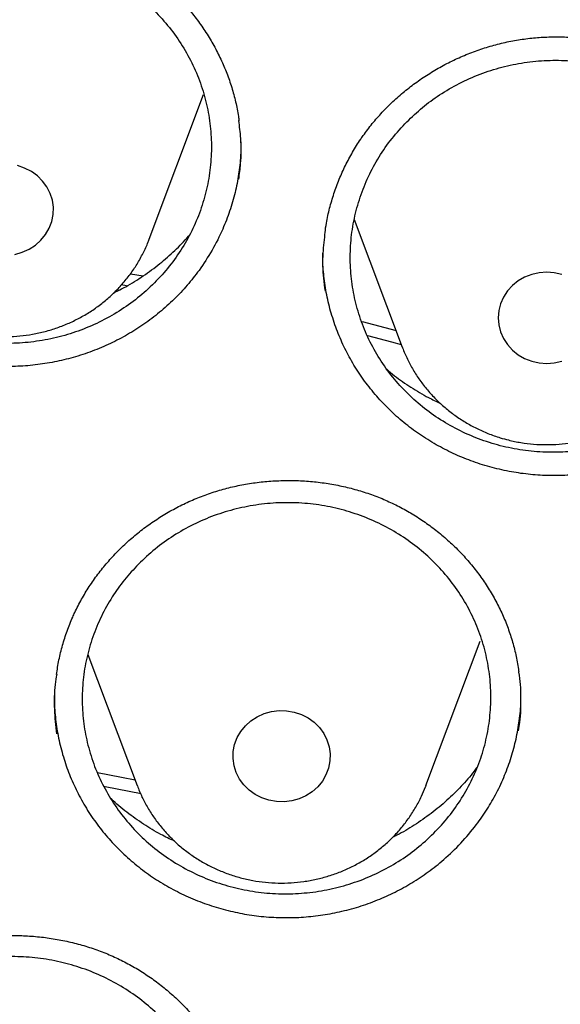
# Model space of a CAD drawing. Header units: millimetres. Extents: x 8 to 1233, y 12 to 1462.
# Tile 67 of 131: x 454.7 to 459.15, y 1291.45 to 1299.54. Entities that reach past the tile are written whole.
import ezdxf

# ---------------------------------------------------------------- set-up
doc = ezdxf.new("R2010")
doc.units = ezdxf.units.MM

msp = doc.modelspace()

# ---------------------------------------------------------------- linework, layer by layer
at = {"color": 7, "linetype": 'Continuous', "lineweight": 30}
for p, q in [((455.7667, 1297.7392), (456.2138, 1298.9274)), ((457.4532, 1297.9007), (457.8484, 1296.8502)), ((455.7667, 1297.7392), (455.7686, 1297.7441)), ((455.6125, 1297.4546), (455.7162, 1297.4378)), ((455.5806, 1297.3558), (455.5357, 1297.3628)), ((457.5171, 1297.0602), (457.7972, 1296.9864)), ((458.0432, 1293.2443), (458.4903, 1294.4325)), ((455.2611, 1294.3234), (455.6671, 1293.2443)), ((458.8231, 1293.9884), (458.823, 1294.0056)), ((458.0432, 1293.2443), (458.0397, 1293.2352))]:
    msp.add_line(p, q, dxfattribs=at)
at = {"color": 7, "linetype": 'Continuous', "lineweight": 30, "flags": 128}
for points in [[(454.6618, 1297.6136), (454.722, 1297.6303), (454.7787, 1297.6557), (454.8304, 1297.689), (454.8759, 1297.7295), (454.9141, 1297.7763), (454.9441, 1297.828), (454.965, 1297.8835), (454.9765, 1297.9414), (454.9781, 1298.0003), (454.9699, 1298.0587), (454.9521, 1298.1151), (454.9251, 1298.1683), (454.8895, 1298.2168), (454.8463, 1298.2595), (454.7965, 1298.2954), (454.7413, 1298.3235), (454.6822, 1298.3432)], [(459.1601, 1297.4486), (459.0991, 1297.4623), (459.0365, 1297.467), (458.9739, 1297.4623), (458.9129, 1297.4486), (458.8549, 1297.426), (458.8014, 1297.3953), (458.7537, 1297.357), (458.7129, 1297.3123), (458.6801, 1297.262), (458.6561, 1297.2076), (458.6414, 1297.1504), (458.6365, 1297.0917), (458.6414, 1297.033), (458.6561, 1296.9757), (458.6801, 1296.9213), (458.7129, 1296.8711), (458.7537, 1296.8263), (458.8014, 1296.7881), (458.8549, 1296.7573), (458.9129, 1296.7348)], [(457.8407, 1296.8707), (457.761, 1296.8924), (457.5652, 1296.944)], [(458.9129, 1296.7348), (458.9739, 1296.721), (459.0365, 1296.7164), (459.0991, 1296.721), (459.1601, 1296.7348)], [(456.9587, 1293.8483), (457.0178, 1293.8286), (457.073, 1293.8005), (457.1228, 1293.7647), (457.166, 1293.722), (457.2016, 1293.6734), (457.2286, 1293.6203), (457.2464, 1293.5638), (457.2546, 1293.5054), (457.253, 1293.4466), (457.2415, 1293.3887), (457.2206, 1293.3332), (457.1906, 1293.2814), (457.1524, 1293.2347), (457.1069, 1293.1941), (457.0551, 1293.1608), (456.9985, 1293.1354), (456.9383, 1293.1187), (456.8761, 1293.111), (456.8133, 1293.1126), (456.7516, 1293.1233), (456.6925, 1293.143), (456.6373, 1293.1711), (456.5875, 1293.2069), (456.5443, 1293.2496), (456.5087, 1293.2982), (456.4817, 1293.3513), (456.4639, 1293.4078), (456.4557, 1293.4662), (456.4573, 1293.525), (456.4688, 1293.5829), (456.4897, 1293.6384), (456.5197, 1293.6902), (456.5579, 1293.7369), (456.6034, 1293.7774), (456.6551, 1293.8108), (456.7118, 1293.8361), (456.772, 1293.8529), (456.8342, 1293.8606), (456.897, 1293.859), (456.9587, 1293.8483)], [(455.3406, 1293.3512), (455.5372, 1293.3132), (455.6497, 1293.2904)], [(455.6989, 1293.1763), (455.4042, 1293.2353), (455.3916, 1293.2377)]]:
    msp.add_lwpolyline(points, dxfattribs=at)
at = {"color": 7, "linetype": 'Continuous', "lineweight": 30}
for points, knots in [([(484.6756, 1295.0878), (484.6625, 1295.1341), (484.6341, 1295.2348), (484.5886, 1295.3891), (484.539, 1295.5556), (484.4853, 1295.7337), (484.4262, 1295.9271), (484.3609, 1296.136), (484.2892, 1296.3591), (484.1951, 1296.6445), (484.0739, 1296.9984), (483.9205, 1297.4263), (483.7548, 1297.8667), (483.5771, 1298.3172), (483.3878, 1298.7753), (483.1796, 1299.2562), (482.951, 1299.7591), (482.7008, 1300.2834), (482.4592, 1300.765), (482.2316, 1301.2005), (482.0231, 1301.5859), (481.8075, 1301.9711), (481.591, 1302.3452), (481.3814, 1302.6965), (481.1809, 1303.0229), (480.9903, 1303.3252), (480.809, 1303.6057), (480.6282, 1303.8793), (480.4497, 1304.1434), (480.2757, 1304.3954), (480.1185, 1304.6185), (479.9789, 1304.8133), (479.8575, 1304.9802), (479.7592, 1305.1137), (479.6823, 1305.2171), (479.6253, 1305.2933), (479.5783, 1305.3556), (479.5328, 1305.4158), (479.48, 1305.4852), (479.4149, 1305.5703), (479.3345, 1305.6746), (479.2379, 1305.7987), (479.124, 1305.9435), (478.9948, 1306.1056), (478.8502, 1306.2846), (478.588, 1306.6041), (478.2121, 1307.0476), (477.7242, 1307.597), (477.2395, 1308.1184), (476.7597, 1308.6126), (476.2859, 1309.0805), (475.8979, 1309.4483), (475.5931, 1309.729), (475.3644, 1309.9357), (475.121, 1310.1514), (474.8599, 1310.3781), (474.5597, 1310.633), (474.2169, 1310.9166), (473.8276, 1311.2292), (473.4096, 1311.5543), (472.9621, 1311.8906), (472.4844, 1312.237), (471.9859, 1312.5849), (471.4672, 1312.9329), (470.9291, 1313.2797), (470.3611, 1313.6304), (469.7627, 1313.9835), (469.1783, 1314.3122), (468.6122, 1314.6164), (468.0692, 1314.8959), (467.516, 1315.1682), (466.9649, 1315.4272), (466.4283, 1315.668), (465.9095, 1315.8904), (465.4092, 1316.0955), (464.9208, 1316.2868), (464.4456, 1316.4648), (463.9846, 1316.6299), (463.5463, 1316.78), (463.1311, 1316.9163), (462.7394, 1317.0395), (462.3941, 1317.1439), (462.0924, 1317.232), (461.8319, 1317.3057), (461.5888, 1317.3726), (461.3675, 1317.4319), (461.1723, 1317.4828), (461.0081, 1317.5248), (460.8741, 1317.5584), (460.7642, 1317.5856), (460.6662, 1317.6095), (460.5699, 1317.6327), (460.4539, 1317.6604), (460.3084, 1317.6945), (460.1247, 1317.7366), (459.9104, 1317.7844), (459.6655, 1317.8374), (459.3898, 1317.8948), (459.0831, 1317.956), (458.7453, 1318.0202), (458.3762, 1318.0865), (457.9756, 1318.1539), (457.5435, 1318.2214), (457.0797, 1318.2878), (456.5841, 1318.3519), (456.0567, 1318.4123), (455.4783, 1318.4696), (454.8605, 1318.5202), (454.2184, 1318.5609), (453.5859, 1318.5896), (452.9667, 1318.6067), (452.2931, 1318.6136), (451.5688, 1318.6066), (450.7983, 1318.582), (450.0535, 1318.5421), (449.3346, 1318.4888), (448.642, 1318.4235), (448.0209, 1318.3529), (447.4677, 1318.2807), (446.9791, 1318.2099), (446.5068, 1318.1349), (446.0508, 1318.0563), (445.612, 1317.9749), (445.2403, 1317.9011), (444.9392, 1317.8383), (444.7113, 1317.7892), (444.5106, 1317.7446), (444.3369, 1317.705), (444.198, 1317.6726), (444.0903, 1317.6471), (444.0104, 1317.628), (443.947, 1317.6127), (443.8951, 1317.6001), (443.8347, 1317.5853), (443.7501, 1317.5645), (443.6337, 1317.5354), (443.4933, 1317.4997), (443.3325, 1317.4581), (443.1512, 1317.4103), (442.9498, 1317.3559), (442.7052, 1317.2882), (442.4138, 1317.2051), (442.0716, 1317.1039), (441.698, 1316.989), (441.2932, 1316.8594), (440.8614, 1316.7151), (440.4138, 1316.5586), (439.9635, 1316.3942), (439.5201, 1316.2252), (438.9757, 1316.0092), (438.338, 1315.7422), (437.6156, 1315.4196), (436.9223, 1315.091), (436.2536, 1314.7557), (435.6093, 1314.4152), (434.9896, 1314.0707), (434.3984, 1313.7261), (433.8294, 1313.3791), (433.269, 1313.0224), (432.7045, 1312.6472), (432.1299, 1312.2482), (431.5464, 1311.8242), (430.9551, 1311.3746), (430.357, 1310.8979), (429.7536, 1310.3932), (429.2383, 1309.9404), (428.8099, 1309.5488), (428.4675, 1309.2267), (428.1251, 1308.8948), (427.7871, 1308.5573), (427.4613, 1308.2221), (427.1548, 1307.8977), (426.8562, 1307.5729), (426.5675, 1307.2502), (426.2908, 1306.9322), (426.041, 1306.6378), (425.8172, 1306.3677), (425.6185, 1306.1227), (425.4605, 1305.9242), (425.3381, 1305.7681), (425.2496, 1305.6543), (425.1789, 1305.5624), (425.1298, 1305.4982), (425.0926, 1305.4494), (425.0555, 1305.4005), (425.0067, 1305.336), (424.9441, 1305.2526), (424.8673, 1305.1496), (424.7761, 1305.0261), (424.6718, 1304.8834), (424.5547, 1304.721), (424.4253, 1304.5392), (424.2869, 1304.3416), (424.0562, 1304.0065), (423.7376, 1303.5281), (423.3519, 1302.9185), (422.9807, 1302.3007), (422.625, 1301.6769), (422.2729, 1301.0242), (421.9782, 1300.4442), (421.737, 1299.9451), (421.5461, 1299.5346), (421.3582, 1299.1143), (421.1748, 1298.6864), (421.0004, 1298.2611), (420.8386, 1297.8495), (420.6922, 1297.461), (420.5604, 1297.0969), (420.4422, 1296.7575), (420.3367, 1296.4432), (420.2429, 1296.1543), (420.1602, 1295.8909), (420.0878, 1295.6534), (420.0251, 1295.4418), (419.9715, 1295.2565), (419.9391, 1295.1409), (419.9242, 1295.0878)], [0, 0, 0, 0, 0.001645, 0.00357, 0.005513, 0.007703, 0.010147, 0.012793, 0.015609, 0.018595, 0.023632, 0.02909, 0.034968, 0.040572, 0.046512, 0.052786, 0.059396, 0.06634, 0.07362, 0.0787, 0.083932, 0.089296, 0.09448, 0.099374, 0.103899, 0.108145, 0.112112, 0.1158, 0.119826, 0.123456, 0.12669, 0.129529, 0.131972, 0.13402, 0.135418, 0.136544, 0.137397, 0.138187, 0.139221, 0.140491, 0.141986, 0.143889, 0.146065, 0.148512, 0.151231, 0.154211, 0.163137, 0.171781, 0.180143, 0.188225, 0.196025, 0.203544, 0.206992, 0.210552, 0.21435, 0.218387, 0.222662, 0.228132, 0.233948, 0.240111, 0.24662, 0.253476, 0.260678, 0.267785, 0.275201, 0.282924, 0.290955, 0.299294, 0.306146, 0.313193, 0.320407, 0.327445, 0.334206, 0.340689, 0.346895, 0.352824, 0.358739, 0.364348, 0.369654, 0.374656, 0.379353, 0.383747, 0.387036, 0.390131, 0.393033, 0.395679, 0.397985, 0.399948, 0.401486, 0.40272, 0.403826, 0.404942, 0.406114, 0.407911, 0.410063, 0.412568, 0.415428, 0.418642, 0.42221, 0.426133, 0.430409, 0.43504, 0.440024, 0.445363, 0.451056, 0.457103, 0.463505, 0.470911, 0.478273, 0.485478, 0.492527, 0.499421, 0.508479, 0.517252, 0.525742, 0.533947, 0.541868, 0.549506, 0.555307, 0.560933, 0.566384, 0.57166, 0.57676, 0.581654, 0.584628, 0.587289, 0.589636, 0.591669, 0.59339, 0.594522, 0.59546, 0.596205, 0.596757, 0.597288, 0.598335, 0.599744, 0.601399, 0.603297, 0.605438, 0.607823, 0.61045, 0.614138, 0.618218, 0.622689, 0.627554, 0.63281, 0.638325, 0.64385, 0.649292, 0.65465, 0.664011, 0.673105, 0.681933, 0.690495, 0.698956, 0.707141, 0.715048, 0.722677, 0.730266, 0.738121, 0.746244, 0.754616, 0.763255, 0.77216, 0.781333, 0.790773, 0.796188, 0.801688, 0.807271, 0.812938, 0.818482, 0.823722, 0.828658, 0.834034, 0.838995, 0.843544, 0.847678, 0.8514, 0.854707, 0.856664, 0.858428, 0.859818, 0.860775, 0.861291, 0.861997, 0.862953, 0.864159, 0.865698, 0.867514, 0.869607, 0.871977, 0.874624, 0.877537, 0.880552, 0.889093, 0.898, 0.906262, 0.914815, 0.92366, 0.932797, 0.938119, 0.943535, 0.949045, 0.954649, 0.960264, 0.965571, 0.970539, 0.975167, 0.979455, 0.983405, 0.987015, 0.990287, 0.993221, 0.995817, 0.998076, 1, 1, 1, 1]), ([(419.8279, 1282.1751), (419.8463, 1282.3054), (419.8881, 1282.6005), (419.9633, 1283.0592), (420.0517, 1283.5511), (420.1489, 1284.0416), (420.2545, 1284.5305), (420.3686, 1285.0178), (420.4911, 1285.5033), (420.622, 1285.9868), (420.7613, 1286.4683), (420.9089, 1286.9476), (421.0647, 1287.4246), (421.2288, 1287.8991), (421.4011, 1288.3711), (421.5816, 1288.8404), (421.7701, 1289.3069), (421.9667, 1289.7704), (422.1713, 1290.2309), (422.3839, 1290.6882), (422.6043, 1291.1423), (422.8326, 1291.5929), (423.0686, 1292.0399), (423.3124, 1292.4833), (423.5638, 1292.9229), (423.8228, 1293.3587), (424.0893, 1293.7904), (424.3632, 1294.2181), (424.6445, 1294.6414), (424.9331, 1295.0605), (425.2289, 1295.4751), (425.5319, 1295.8851), (425.8419, 1296.2905), (426.1589, 1296.6911), (426.4828, 1297.0868), (426.8135, 1297.4775), (427.1509, 1297.8632), (427.495, 1298.2436), (427.8456, 1298.6188), (428.2026, 1298.9885), (428.566, 1299.3528), (428.9357, 1299.7115), (429.3115, 1300.0645), (429.6934, 1300.4118), (430.0812, 1300.7531), (430.4749, 1301.0886), (430.8744, 1301.4179), (431.2795, 1301.7412), (431.6902, 1302.0583), (432.1062, 1302.369), (432.5277, 1302.6734), (432.9543, 1302.9713), (433.386, 1303.2627), (433.8227, 1303.5474), (434.2643, 1303.8255), (434.7107, 1304.0968), (435.1617, 1304.3613), (435.6172, 1304.6188), (436.0771, 1304.8694), (436.5413, 1305.113), (437.0096, 1305.3495), (437.482, 1305.5787), (437.9583, 1305.8008), (438.4383, 1306.0156), (438.922, 1306.2231), (439.4093, 1306.4231), (439.8999, 1306.6157), (440.3938, 1306.8008), (440.8909, 1306.9784), (441.391, 1307.1483), (441.8939, 1307.3107), (442.3996, 1307.4653), (442.9079, 1307.6122), (443.4186, 1307.7514), (443.9318, 1307.8828), (444.4471, 1308.0063), (444.9645, 1308.122), (445.4838, 1308.2297), (446.0049, 1308.3296), (446.5277, 1308.4215), (447.052, 1308.5054), (447.5777, 1308.5813), (448.1046, 1308.6493), (448.6327, 1308.7091), (449.1617, 1308.761), (449.6915, 1308.8047), (450.222, 1308.8404), (450.7531, 1308.868), (451.2846, 1308.8875), (451.8163, 1308.8989), (452.3482, 1308.9023), (452.8801, 1308.8975), (453.4118, 1308.8846), (453.9432, 1308.8636), (454.4742, 1308.8345), (455.0046, 1308.7974), (455.5343, 1308.7522), (456.0631, 1308.6989), (456.5909, 1308.6375), (457.1177, 1308.5682), (457.6431, 1308.4908), (458.1671, 1308.4054), (458.6896, 1308.3121), (459.2104, 1308.2108), (459.7294, 1308.1016), (460.2464, 1307.9845), (460.7614, 1307.8595), (461.274, 1307.7267), (461.7844, 1307.5862), (462.2922, 1307.4378), (462.7974, 1307.2818), (463.2998, 1307.1181), (463.7993, 1306.9467), (464.2958, 1306.7678), (464.7891, 1306.5813), (465.2792, 1306.3874), (465.7658, 1306.186), (466.2488, 1305.9772), (466.7282, 1305.7611), (467.2038, 1305.5377), (467.6754, 1305.3071), (468.143, 1305.0694), (468.6064, 1304.8246), (469.0655, 1304.5727), (469.5202, 1304.3139), (469.9703, 1304.0482), (470.4158, 1303.7756), (470.8565, 1303.4964), (471.2924, 1303.2104), (471.7232, 1302.9179), (472.1488, 1302.6188), (472.5693, 1302.3133), (472.9844, 1302.0014), (473.394, 1301.6832), (473.7981, 1301.3588), (474.1965, 1301.0284), (474.5892, 1300.6919), (474.9759, 1300.3494), (475.3567, 1300.0011), (475.7314, 1299.6471), (476.1, 1299.2874), (476.4622, 1298.9222), (476.8181, 1298.5514), (477.1675, 1298.1753), (477.5103, 1297.7939), (477.8465, 1297.4074), (478.176, 1297.0158), (478.4987, 1296.6192), (478.8144, 1296.2177), (479.1231, 1295.8115), (479.4248, 1295.4007), (479.7193, 1294.9853), (480.0066, 1294.5654), (480.2866, 1294.1413), (480.5591, 1293.7129), (480.8243, 1293.2805), (481.0819, 1292.844), (481.3319, 1292.4037), (481.5743, 1291.9597), (481.8089, 1291.512), (482.0358, 1291.0608), (482.2548, 1290.6062), (482.4659, 1290.1483), (482.6691, 1289.6872), (482.8643, 1289.2232), (483.0513, 1288.7562), (483.2303, 1288.2864), (483.4011, 1287.814), (483.5638, 1287.339), (483.7181, 1286.8616), (483.8642, 1286.3819), (484.002, 1285.9001), (484.1314, 1285.4162), (484.2524, 1284.9304), (484.3649, 1284.4428), (484.469, 1283.9536), (484.5646, 1283.4628), (484.6519, 1282.9707), (484.7299, 1282.4772), (484.7852, 1282.097), (484.8116, 1281.881), (484.8178, 1281.8302)], [0, 0, 0, 0, 0.004439, 0.010056, 0.015673, 0.021289, 0.026906, 0.032523, 0.038139, 0.043756, 0.049373, 0.054989, 0.060606, 0.066222, 0.071838, 0.077455, 0.083071, 0.088687, 0.094304, 0.09992, 0.105536, 0.111152, 0.116768, 0.122384, 0.128, 0.133616, 0.139232, 0.144847, 0.150463, 0.156079, 0.161694, 0.16731, 0.172925, 0.178541, 0.184156, 0.189772, 0.195387, 0.201002, 0.206617, 0.212232, 0.217847, 0.223462, 0.229077, 0.234692, 0.240307, 0.245922, 0.251536, 0.257151, 0.262766, 0.26838, 0.273995, 0.279609, 0.285224, 0.290838, 0.296453, 0.302067, 0.307681, 0.313296, 0.31891, 0.324524, 0.330138, 0.335752, 0.341366, 0.346981, 0.352595, 0.358209, 0.363823, 0.369436, 0.37505, 0.380664, 0.386278, 0.391892, 0.397506, 0.40312, 0.408734, 0.414347, 0.419961, 0.425575, 0.431189, 0.436802, 0.442416, 0.44803, 0.453643, 0.459257, 0.464871, 0.470484, 0.476098, 0.481712, 0.487325, 0.492939, 0.498553, 0.504166, 0.50978, 0.515393, 0.521007, 0.526621, 0.532234, 0.537848, 0.543462, 0.549075, 0.554689, 0.560303, 0.565916, 0.57153, 0.577144, 0.582757, 0.588371, 0.593985, 0.599599, 0.605212, 0.610826, 0.61644, 0.622054, 0.627668, 0.633282, 0.638895, 0.644509, 0.650123, 0.655737, 0.661351, 0.666965, 0.672579, 0.678193, 0.683808, 0.689422, 0.695036, 0.70065, 0.706264, 0.711879, 0.717493, 0.723107, 0.728722, 0.734336, 0.739951, 0.745565, 0.75118, 0.756794, 0.762409, 0.768024, 0.773639, 0.779253, 0.784868, 0.790483, 0.796098, 0.801713, 0.807328, 0.812943, 0.818559, 0.824174, 0.829789, 0.835405, 0.84102, 0.846636, 0.852251, 0.857867, 0.863482, 0.869098, 0.874714, 0.88033, 0.885945, 0.891561, 0.897177, 0.902793, 0.90841, 0.914026, 0.919642, 0.925258, 0.930874, 0.936491, 0.942107, 0.947724, 0.95334, 0.958956, 0.964573, 0.97019, 0.975806, 0.981423, 0.98704, 0.992656, 0.998273, 1, 1, 1, 1]), ([(453.0367, 1299.5226), (453.049, 1299.539), (453.0859, 1299.588), (453.1526, 1299.6664), (453.239, 1299.7558), (453.3321, 1299.8399), (453.4315, 1299.9185), (453.5365, 1299.991), (453.6466, 1300.0569), (453.761, 1300.1158), (453.8791, 1300.1671), (454.0001, 1300.2107), (454.1231, 1300.2461), (454.2474, 1300.2733), (454.3725, 1300.292), (454.4983, 1300.3025), (454.6251, 1300.3049), (454.753, 1300.2992), (454.8814, 1300.2853), (455.0092, 1300.2633), (455.1357, 1300.2332), (455.2597, 1300.1951), (455.3804, 1300.1495), (455.4967, 1300.0966), (455.6079, 1300.0369), (455.7135, 1299.9707), (455.8137, 1299.8979), (455.9089, 1299.8185), (455.9992, 1299.7324), (456.0839, 1299.64), (456.1626, 1299.5419), (456.2346, 1299.4386), (456.2994, 1299.3307), (456.3565, 1299.219), (456.4056, 1299.1042), (456.4464, 1298.987), (456.478, 1298.8681), (456.4973, 1298.7765), (456.5033, 1298.7244), (456.5047, 1298.7127)], [0, 0, 0, 0, 0.013744, 0.04125, 0.068894, 0.096735, 0.124743, 0.15288, 0.181096, 0.209331, 0.23751, 0.265574, 0.293474, 0.321169, 0.34862, 0.375907, 0.403422, 0.431251, 0.459335, 0.487597, 0.515954, 0.544304, 0.572538, 0.600574, 0.628346, 0.655803, 0.683019, 0.710548, 0.738327, 0.766339, 0.794535, 0.822858, 0.851245, 0.879623, 0.907923, 0.936098, 0.964111, 0.991945, 1, 1, 1, 1]), ([(453.3666, 1299.587), (453.3255, 1299.5412), (453.2431, 1299.4493), (453.1409, 1299.2959), (453.0557, 1299.1335), (452.9908, 1298.9626), (452.9459, 1298.7859), (452.9217, 1298.6055), (452.9192, 1298.4237), (452.9377, 1298.2428), (452.977, 1298.065), (453.0372, 1297.8928), (453.117, 1297.7281), (453.2154, 1297.5729), (453.3316, 1297.4298), (453.4637, 1297.2999), (453.6099, 1297.185), (453.769, 1297.087), (453.9383, 1297.0067), (454.116, 1296.9449), (454.2998, 1296.9031), (454.4874, 1296.8813), (454.6763, 1296.8795), (454.8643, 1296.8987), (455.0489, 1296.9377), (455.2279, 1296.9961), (455.3988, 1297.074), (455.5597, 1297.1695), (455.7087, 1297.2816), (455.8434, 1297.4093), (455.9625, 1297.5506), (456.0647, 1297.7037), (456.1479, 1297.8671), (456.2118, 1298.0383), (456.2556, 1298.2152), (456.2779, 1298.3958), (456.2793, 1298.5776), (456.2597, 1298.7584), (456.2186, 1298.9358), (456.1573, 1299.1077), (456.0765, 1299.272), (455.9766, 1299.4262), (455.8595, 1299.5687), (455.7267, 1299.6978), (455.5792, 1299.8113), (455.4196, 1299.9084), (455.2497, 1299.9878), (455.0715, 1300.0479), (454.8874, 1300.0886), (454.6997, 1300.1094), (454.5107, 1300.1094), (454.3229, 1300.0892), (454.1385, 1300.0491), (453.9601, 1299.9889), (453.7896, 1299.9102), (453.6329, 1299.8156), (453.4903, 1299.7084), (453.4078, 1299.6275), (453.3666, 1299.587)], [0, 0, 0, 0, 0.017888, 0.035832, 0.05372, 0.071607, 0.089552, 0.107439, 0.125331, 0.14328, 0.161171, 0.179063, 0.197011, 0.214902, 0.232788, 0.25073, 0.268616, 0.286493, 0.304426, 0.322303, 0.340172, 0.358098, 0.375967, 0.393833, 0.411756, 0.429621, 0.447489, 0.465414, 0.483282, 0.501157, 0.51909, 0.536965, 0.554849, 0.57279, 0.590674, 0.608564, 0.626512, 0.644403, 0.662295, 0.680244, 0.698136, 0.716023, 0.733968, 0.751856, 0.769736, 0.787672, 0.805552, 0.823423, 0.841351, 0.859222, 0.877088, 0.895011, 0.912877, 0.930744, 0.948668, 0.966534, 0.983267, 1, 1, 1, 1]), ([(457.5271, 1298.5908), (457.5392, 1298.6074), (457.5752, 1298.6572), (457.6406, 1298.7368), (457.7256, 1298.8278), (457.8173, 1298.9137), (457.9153, 1298.9942), (458.0191, 1299.0687), (458.1281, 1299.1367), (458.2416, 1299.1978), (458.3588, 1299.2514), (458.479, 1299.2973), (458.6014, 1299.3352), (458.7253, 1299.3648), (458.85, 1299.386), (458.9756, 1299.399), (459.1024, 1299.4039), (459.2304, 1299.4008), (459.3589, 1299.3895), (459.4871, 1299.3701), (459.6141, 1299.3425), (459.7387, 1299.3071), (459.86, 1299.2639), (459.9771, 1299.2135), (460.0893, 1299.1561), (460.1959, 1299.0921), (460.2973, 1299.0214), (460.3937, 1298.944), (460.4854, 1298.8599), (460.5716, 1298.7693), (460.6519, 1298.6729), (460.7255, 1298.5712), (460.7921, 1298.4648), (460.8511, 1298.3544), (460.902, 1298.2407), (460.9447, 1298.1245), (460.9785, 1298.0065), (461.0009, 1297.9058), (461.0088, 1297.8442), (461.0116, 1297.8229)], [0, 0, 0, 0, 0.01366, 0.040987, 0.06845, 0.096107, 0.123931, 0.151883, 0.179913, 0.207962, 0.235956, 0.263836, 0.291553, 0.319068, 0.34634, 0.37345, 0.400787, 0.428437, 0.456337, 0.484414, 0.512582, 0.540742, 0.568785, 0.596631, 0.624212, 0.65148, 0.678509, 0.705851, 0.733442, 0.761266, 0.789274, 0.817408, 0.845607, 0.873796, 0.901907, 0.929893, 0.957716, 0.985359, 1, 1, 1, 1]), ([(457.8699, 1298.688), (457.8286, 1298.6422), (457.7459, 1298.5503), (457.6431, 1298.397), (457.5572, 1298.2346), (457.4917, 1298.0638), (457.4461, 1297.8872), (457.4212, 1297.7069), (457.418, 1297.5253), (457.4358, 1297.3445), (457.4744, 1297.1669), (457.5339, 1296.9949), (457.6131, 1296.8305), (457.7108, 1296.6756), (457.8264, 1296.5326), (457.9579, 1296.403), (458.1036, 1296.2883), (458.2622, 1296.1906), (458.4312, 1296.1105), (458.6085, 1296.0489), (458.7921, 1296.0073), (458.9795, 1295.9856), (459.1684, 1295.984), (459.3564, 1296.0032), (459.5411, 1296.0423), (459.7203, 1296.1008), (459.8916, 1296.1787), (460.0528, 1296.2742), (460.2023, 1296.3863), (460.3375, 1296.514), (460.4572, 1296.6553), (460.5599, 1296.8084), (460.6438, 1296.9717), (460.7084, 1297.1428), (460.7529, 1297.3196), (460.7759, 1297.5001), (460.778, 1297.6818), (460.7592, 1297.8624), (460.7188, 1298.0396), (460.6581, 1298.2113), (460.578, 1298.3753), (460.4787, 1298.5292), (460.3622, 1298.6715), (460.2299, 1298.8004), (460.083, 1298.9137), (459.9238, 1299.0105), (459.7543, 1299.0897), (459.5764, 1299.1496), (459.3925, 1299.1901), (459.205, 1299.2108), (459.0161, 1299.2106), (458.8282, 1299.1904), (458.6437, 1299.1502), (458.4651, 1299.09), (458.2943, 1299.0113), (458.1372, 1298.9166), (457.9941, 1298.8094), (457.9113, 1298.7285), (457.8699, 1298.688)], [0, 0, 0, 0, 0.017891, 0.035839, 0.053729, 0.07162, 0.089568, 0.107459, 0.125351, 0.1433, 0.161192, 0.17908, 0.197026, 0.214914, 0.232794, 0.250732, 0.268612, 0.286484, 0.304412, 0.322284, 0.34015, 0.358074, 0.37594, 0.393806, 0.41173, 0.429596, 0.447468, 0.465397, 0.483269, 0.50115, 0.519087, 0.536968, 0.554856, 0.572802, 0.59069, 0.608583, 0.626532, 0.644424, 0.662314, 0.680261, 0.698151, 0.716034, 0.733974, 0.751857, 0.769731, 0.787663, 0.805537, 0.823404, 0.841329, 0.859196, 0.877062, 0.894985, 0.912851, 0.93072, 0.948647, 0.966517, 0.983258, 1, 1, 1, 1]), ([(456.5028, 1298.2309), (456.5087, 1298.2734), (456.5242, 1298.3849), (456.5247, 1298.5478), (456.5094, 1298.6659), (456.503, 1298.7151)], [0, 0, 0, 0, 0.264788, 0.694042, 1, 1, 1, 1]), ([(457.2125, 1297.7941), (457.216, 1297.8197), (457.2252, 1297.8866), (457.2496, 1297.9933), (457.2845, 1298.1136), (457.3281, 1298.2312), (457.3794, 1298.3454), (457.4384, 1298.4555), (457.4892, 1298.5365), (457.5201, 1298.5807), (457.5271, 1298.5908)], [0, 0, 0, 0, 0.0904055, 0.2358198, 0.3813136, 0.5264849, 0.6710527, 0.8147898, 0.9575389, 1, 1, 1, 1]), ([(456.1758, 1297.4818), (456.1441, 1297.4404), (456.0809, 1297.3577), (455.9718, 1297.2427), (455.8526, 1297.1353), (455.7243, 1297.038), (455.5892, 1296.9525), (455.4471, 1296.8782), (455.2976, 1296.815), (455.1432, 1296.7643), (454.9867, 1296.7266), (454.8276, 1296.7017), (454.6653, 1296.6897), (454.5027, 1296.6909), (454.3426, 1296.7052), (454.1844, 1296.7322), (454.0277, 1296.7723), (453.875, 1296.8251), (453.7288, 1296.8895), (453.5886, 1296.9655), (453.4544, 1297.0534), (453.3284, 1297.1519), (453.2127, 1297.2593), (453.1066, 1297.3755), (453.0103, 1297.5012), (452.9254, 1297.6343), (452.8532, 1297.7726), (452.7931, 1297.9163), (452.7456, 1298.0657), (452.7109, 1298.2186), (452.6918, 1298.3722), (452.6838, 1298.4762), (452.6861, 1298.5291), (452.6862, 1298.5309)], [0, 0, 0, 0, 0.032945, 0.065891, 0.099793, 0.133694, 0.166624, 0.199554, 0.233449, 0.267343, 0.300178, 0.333013, 0.366808, 0.400603, 0.433351, 0.466099, 0.499795, 0.533492, 0.566314, 0.599136, 0.632913, 0.66669, 0.699501, 0.732312, 0.766075, 0.799838, 0.832688, 0.865539, 0.899343, 0.933146, 0.965999, 0.998853, 1, 1, 1, 1]), ([(456.5208, 1298.5403), (456.5206, 1298.5016), (456.5202, 1298.4119), (456.5036, 1298.2717), (456.474, 1298.1193), (456.4303, 1297.9685), (456.3685, 1297.8095), (456.2865, 1297.6448), (456.2128, 1297.5363), (456.1758, 1297.4818)], [0, 0, 0, 0, 0.102845, 0.239034, 0.375222, 0.515354, 0.655487, 0.826795, 1, 1, 1, 1]), ([(455.4778, 1297.2992), (455.5098, 1297.3149), (455.5926, 1297.3556), (455.7183, 1297.4351), (455.8536, 1297.5344), (455.977, 1297.6448), (456.0568, 1297.7229), (456.0924, 1297.7669), (456.0938, 1297.7686)], [0, 0, 0, 0, 0.136113, 0.3531001, 0.5700871, 0.7808043, 0.9915214, 1, 1, 1, 1]), ([(457.2119, 1297.7967), (457.2052, 1297.7392), (457.1904, 1297.6129), (457.192, 1297.4494), (457.2079, 1297.3459), (457.2132, 1297.3107)], [0, 0, 0, 0, 0.356106, 0.780879, 1, 1, 1, 1]), ([(454.4498, 1296.9436), (454.4727, 1296.9417), (454.5305, 1296.9369), (454.6237, 1296.9367), (454.7287, 1296.9444), (454.8328, 1296.9607), (454.9351, 1296.9851), (455.035, 1297.0178), (455.1318, 1297.0583), (455.2247, 1297.1065), (455.3131, 1297.1619), (455.3964, 1297.2243), (455.474, 1297.2931), (455.5454, 1297.3679), (455.6099, 1297.4481), (455.6675, 1297.5331), (455.7168, 1297.6226), (455.7503, 1297.6934), (455.7645, 1297.735), (455.7678, 1297.7446)], [0, 0, 0, 0, 0.041224, 0.104131, 0.167077, 0.230044, 0.293015, 0.355973, 0.418903, 0.481786, 0.544606, 0.607346, 0.669991, 0.732528, 0.794947, 0.857239, 0.919401, 0.981435, 1, 1, 1, 1]), ([(460.7015, 1296.6174), (460.6707, 1296.5755), (460.609, 1296.4916), (460.5021, 1296.3746), (460.3852, 1296.265), (460.2588, 1296.1652), (460.1253, 1296.0769), (459.9846, 1295.9996), (459.8362, 1295.9333), (459.6828, 1295.8792), (459.5269, 1295.8382), (459.3682, 1295.8099), (459.2062, 1295.7945), (459.0435, 1295.7922), (458.8831, 1295.8031), (458.7245, 1295.8267), (458.567, 1295.8635), (458.4134, 1295.913), (458.266, 1295.9742), (458.1245, 1296.0471), (457.9886, 1296.1321), (457.8609, 1296.2278), (457.7433, 1296.3326), (457.6352, 1296.4465), (457.5367, 1296.5699), (457.4494, 1296.701), (457.3748, 1296.8376), (457.3122, 1296.9797), (457.2619, 1297.1279), (457.2246, 1297.2798), (457.2023, 1297.4327), (457.1925, 1297.5473), (457.1945, 1297.611), (457.1948, 1297.6236)], [0, 0, 0, 0, 0.032679, 0.065358, 0.098983, 0.132607, 0.165329, 0.198052, 0.231733, 0.265414, 0.298044, 0.330672, 0.364256, 0.397838, 0.430374, 0.462911, 0.49639, 0.52987, 0.562469, 0.595067, 0.628615, 0.662163, 0.694739, 0.727314, 0.760836, 0.794357, 0.826966, 0.859575, 0.893131, 0.926686, 0.959299, 0.991913, 1, 1, 1, 1]), ([(457.85, 1296.8462), (457.85, 1296.846), (457.8607, 1296.8139), (457.8894, 1296.7524), (457.9364, 1296.6628), (457.9919, 1296.5776), (458.0543, 1296.497), (458.1234, 1296.4216), (458.1988, 1296.3519), (458.28, 1296.2884), (458.3664, 1296.2316), (458.4575, 1296.1819), (458.5535, 1296.1386), (458.6206, 1296.1164), (458.6547, 1296.1051)], [0, 0, 0, 0, 0.0006684, 0.0905371, 0.1804989, 0.2705804, 0.3608038, 0.451186, 0.5417379, 0.6324651, 0.723368, 0.8144421, 0.9056788, 1, 1, 1, 1]), ([(458.6547, 1296.1051), (458.6768, 1296.0987), (458.7325, 1296.0827), (458.8237, 1296.0643), (458.9279, 1296.0513), (459.0331, 1296.0469), (459.1383, 1296.0508), (459.2429, 1296.0632), (459.3461, 1296.0839), (459.4472, 1296.1128), (459.5455, 1296.1497), (459.6403, 1296.1944), (459.7309, 1296.2465), (459.8166, 1296.3058), (459.8969, 1296.3717), (459.9712, 1296.4438), (460.0389, 1296.5216), (460.0997, 1296.6044), (460.1529, 1296.6919), (460.195, 1296.7746), (460.2157, 1296.8292), (460.2244, 1296.8521)], [0, 0, 0, 0, 0.035859, 0.09033, 0.144849, 0.19942, 0.254031, 0.308668, 0.363315, 0.417957, 0.472581, 0.527172, 0.581715, 0.636195, 0.690599, 0.744913, 0.799129, 0.853237, 0.907234, 0.961119, 1, 1, 1, 1]), ([(457.7199, 1296.6699), (457.7415, 1296.6514), (457.8042, 1296.5975), (457.9193, 1296.5189), (458.0442, 1296.4433), (458.1273, 1296.4051), (458.1592, 1296.3905)], [0, 0, 0, 0, 0.163865, 0.477149, 0.799523, 1, 1, 1, 1]), ([(455.1542, 1294.6683), (455.163, 1294.6865), (455.1895, 1294.7411), (455.2394, 1294.8299), (455.3066, 1294.933), (455.3813, 1295.0323), (455.4633, 1295.1273), (455.5521, 1295.2173), (455.6471, 1295.302), (455.7479, 1295.3805), (455.8538, 1295.4524), (455.9641, 1295.5172), (456.078, 1295.5745), (456.1948, 1295.624), (456.3141, 1295.6654), (456.4357, 1295.6988), (456.5599, 1295.7246), (456.6868, 1295.7426), (456.8157, 1295.7528), (456.9458, 1295.7549), (457.0761, 1295.7489), (457.2055, 1295.7347), (457.3331, 1295.7124), (457.4579, 1295.6823), (457.5791, 1295.6446), (457.696, 1295.5995), (457.8089, 1295.547), (457.9182, 1295.4872), (458.024, 1295.4199), (458.1256, 1295.3455), (458.2224, 1295.2644), (458.3137, 1295.1769), (458.3989, 1295.0838), (458.4773, 1294.9854), (458.5484, 1294.8826), (458.6118, 1294.7759), (458.6671, 1294.666), (458.7139, 1294.5535), (458.7528, 1294.4385), (458.7827, 1294.3209), (458.8004, 1294.2347), (458.8056, 1294.1876), (458.8064, 1294.1808)], [0, 0, 0, 0, 0.012719, 0.038224, 0.063856, 0.089669, 0.115636, 0.141723, 0.167883, 0.194062, 0.220191, 0.246217, 0.272092, 0.297781, 0.323242, 0.348537, 0.374038, 0.399826, 0.425844, 0.452022, 0.478281, 0.504527, 0.53066, 0.556605, 0.5823, 0.607698, 0.632869, 0.658318, 0.684, 0.709898, 0.735967, 0.762153, 0.788399, 0.814637, 0.840805, 0.866857, 0.892761, 0.918501, 0.944084, 0.969796, 0.995676, 1, 1, 1, 1]), ([(455.6773, 1295.0651), (455.7222, 1295.1076), (455.8121, 1295.1927), (455.9646, 1295.3011), (456.1276, 1295.3938), (456.3009, 1295.4678), (456.4815, 1295.523), (456.6674, 1295.5588), (456.8561, 1295.5739), (457.0453, 1295.5689), (457.2327, 1295.5438), (457.4157, 1295.4983), (457.5922, 1295.4336), (457.76, 1295.3506), (457.9166, 1295.2497), (458.0605, 1295.1327), (458.1899, 1295.0011), (458.3025, 1294.8561), (458.3976, 1294.6999), (458.474, 1294.5346), (458.53, 1294.3618), (458.5656, 1294.184), (458.5803, 1294.0035), (458.5733, 1293.8224), (458.5453, 1293.643), (458.4968, 1293.4676), (458.4275, 1293.2986), (458.3391, 1293.1379), (458.2326, 1292.9875), (458.1088, 1292.8497), (457.9699, 1292.7258), (457.8176, 1292.6174), (457.6533, 1292.5264), (457.4797, 1292.4533), (457.2987, 1292.3991), (457.1125, 1292.3651), (456.9236, 1292.3511), (456.7344, 1292.3571), (456.5473, 1292.384), (456.3647, 1292.4305), (456.1886, 1292.4961), (456.0216, 1292.5807), (455.8657, 1292.6826), (455.7225, 1292.8003), (455.5945, 1292.9332), (455.4827, 1293.0788), (455.3886, 1293.2355), (455.3139, 1293.4016), (455.259, 1293.5746), (455.2245, 1293.7526), (455.2116, 1293.9333), (455.2197, 1294.1144), (455.2488, 1294.2936), (455.2992, 1294.4685), (455.3694, 1294.6372), (455.4572, 1294.7939), (455.5592, 1294.938), (455.6379, 1295.0227), (455.6773, 1295.0651)], [0, 0, 0, 0, 0.01788, 0.035817, 0.053698, 0.071578, 0.089516, 0.107396, 0.125271, 0.143202, 0.161077, 0.178947, 0.196873, 0.214742, 0.232611, 0.250536, 0.268405, 0.286277, 0.304206, 0.322078, 0.339956, 0.357892, 0.375771, 0.393656, 0.411598, 0.429484, 0.447373, 0.465319, 0.483208, 0.501097, 0.519043, 0.536931, 0.554815, 0.572756, 0.59064, 0.608516, 0.62645, 0.644327, 0.662198, 0.680125, 0.697996, 0.715864, 0.73379, 0.751658, 0.769528, 0.787456, 0.805326, 0.823203, 0.841136, 0.859012, 0.876896, 0.894836, 0.91272, 0.930608, 0.948554, 0.966442, 0.983221, 1, 1, 1, 1]), ([(455.0034, 1294.1577), (455.0097, 1294.1977), (455.0223, 1294.2785), (455.0519, 1294.398), (455.0895, 1294.5157), (455.1252, 1294.6054), (455.1483, 1294.6555), (455.1542, 1294.6683)], [0, 0, 0, 0, 0.22813, 0.460462, 0.691551, 0.921145, 1, 1, 1, 1]), ([(455.0049, 1294.1602), (455.0003, 1294.1324), (454.9845, 1294.0366), (454.9816, 1293.872), (454.9959, 1293.7372), (455.0029, 1293.6708)], [0, 0, 0, 0, 0.171891, 0.592036, 1, 1, 1, 1]), ([(458.8053, 1293.6958), (458.8093, 1293.7188), (458.8248, 1293.8098), (458.8257, 1293.9713), (458.8214, 1294.1119), (458.8075, 1294.1816), (458.8071, 1294.1837)], [0, 0, 0, 0, 0.142802, 0.564481, 0.986896, 1, 1, 1, 1]), ([(454.9865, 1293.9872), (454.9861, 1293.9718), (454.9844, 1293.9054), (454.9948, 1293.7868), (455.0186, 1293.6326), (455.0571, 1293.4812), (455.1079, 1293.335), (455.1711, 1293.1935), (455.2473, 1293.0564), (455.3356, 1292.926), (455.4343, 1292.8045), (455.5432, 1292.6911), (455.6627, 1292.5859), (455.7914, 1292.4908), (455.9269, 1292.4074), (456.0692, 1292.3349), (456.219, 1292.2737), (456.3737, 1292.2251), (456.5305, 1292.1895), (456.6898, 1292.1665), (456.8522, 1292.1563), (457.015, 1292.1594), (457.1754, 1292.1756), (457.334, 1292.2044), (457.491, 1292.2462), (457.6438, 1292.3007), (457.7898, 1292.3667), (457.9297, 1292.444), (458.0637, 1292.5331), (458.1994, 1292.6411), (458.3339, 1292.7689), (458.416, 1292.8706), (458.4573, 1292.9217)], [0, 0, 0, 0, 0.009998, 0.043134, 0.077236, 0.111338, 0.144389, 0.177439, 0.211443, 0.245447, 0.278528, 0.31161, 0.345644, 0.379676, 0.412814, 0.445951, 0.480055, 0.514159, 0.547225, 0.58029, 0.614314, 0.648338, 0.681413, 0.714489, 0.748525, 0.782561, 0.815624, 0.848687, 0.882708, 0.91673, 0.958138, 1, 1, 1, 1]), ([(458.4573, 1292.9217), (458.4877, 1292.9639), (458.5484, 1293.0484), (458.6259, 1293.185), (458.6927, 1293.3281), (458.7462, 1293.4762), (458.7863, 1293.6265), (458.8116, 1293.7793), (458.8237, 1293.8853), (458.8233, 1293.9404), (458.8233, 1293.943)], [0, 0, 0, 0, 0.1401716, 0.2803482, 0.4246013, 0.5688515, 0.7088243, 0.8488004, 0.9928687, 1, 1, 1, 1]), ([(458.4634, 1293.3955), (458.4554, 1293.3843), (458.4159, 1293.3289), (458.3335, 1293.2372), (458.2161, 1293.1206), (458.087, 1293.0134), (457.9487, 1292.9179), (457.8421, 1292.8531), (457.7806, 1292.8242), (457.7691, 1292.8188)], [0, 0, 0, 0, 0.045841, 0.226264, 0.406688, 0.592349, 0.778009, 0.958519, 1, 1, 1, 1]), ([(455.6686, 1293.2434), (455.6743, 1293.2277), (455.6915, 1293.1803), (455.7289, 1293.1046), (455.7798, 1293.017), (455.8385, 1292.9338), (455.9041, 1292.8556), (455.9762, 1292.7828), (456.0543, 1292.7159), (456.138, 1292.6554), (456.2266, 1292.6018), (456.3196, 1292.5554), (456.4164, 1292.5165), (456.5163, 1292.4855), (456.6186, 1292.4625), (456.7226, 1292.4477), (456.8276, 1292.4413), (456.9328, 1292.4433), (457.0376, 1292.4537), (457.1412, 1292.4725), (457.2429, 1292.4995), (457.3419, 1292.5346), (457.4375, 1292.5776), (457.5291, 1292.628), (457.616, 1292.6857), (457.6976, 1292.7501), (457.7733, 1292.8208), (457.8426, 1292.8974), (457.9051, 1292.9791), (457.96, 1293.0656), (458.0054, 1293.1509), (458.0285, 1293.2087), (458.039, 1293.2349)], [0, 0, 0, 0, 0.016733, 0.050354, 0.084015, 0.117725, 0.151491, 0.185319, 0.219211, 0.253169, 0.287192, 0.321278, 0.355423, 0.389621, 0.423868, 0.458157, 0.49248, 0.52683, 0.561198, 0.595575, 0.629951, 0.664317, 0.698665, 0.732985, 0.767267, 0.801504, 0.835686, 0.869807, 0.903861, 0.937846, 0.97176, 1, 1, 1, 1]), ([(455.9734, 1292.7875), (455.9359, 1292.8052), (455.8486, 1292.8465), (455.7175, 1292.9257), (455.5821, 1293.0238), (455.4929, 1293.0959), (455.4523, 1293.1371), (455.451, 1293.1384)], [0, 0, 0, 0, 0.196066, 0.456068, 0.723628, 0.991188, 1, 1, 1, 1]), ([(452.9269, 1291.0061), (452.9365, 1291.0238), (452.9654, 1291.0769), (453.0193, 1291.163), (453.0911, 1291.2627), (453.1703, 1291.3582), (453.2565, 1291.4491), (453.3492, 1291.5348), (453.448, 1291.6149), (453.5523, 1291.6886), (453.6613, 1291.7555), (453.7744, 1291.8152), (453.8908, 1291.8673), (454.0098, 1291.9115), (454.1308, 1291.9475), (454.2538, 1291.9755), (454.379, 1291.9958), (454.5066, 1292.0083), (454.6358, 1292.0128), (454.7659, 1292.0093), (454.8958, 1291.9977), (455.0245, 1291.978), (455.151, 1291.9504), (455.2743, 1291.9151), (455.3937, 1291.8724), (455.5085, 1291.8225), (455.619, 1291.7654), (455.7255, 1291.7012), (455.8282, 1291.6298), (455.9264, 1291.5514), (456.0195, 1291.4666), (456.1068, 1291.3757), (456.1877, 1291.2793), (456.2617, 1291.1782), (456.3281, 1291.0728), (456.3867, 1290.964), (456.4371, 1290.8523), (456.479, 1290.7384), (456.5122, 1290.6222), (456.5347, 1290.5218), (456.5428, 1290.4597), (456.5457, 1290.4375)], [0, 0, 0, 0, 0.012922, 0.038831, 0.064869, 0.091089, 0.117466, 0.143964, 0.170536, 0.197129, 0.223671, 0.250109, 0.276394, 0.302489, 0.328355, 0.35405, 0.379953, 0.406149, 0.43258, 0.459175, 0.485855, 0.512524, 0.53908, 0.565446, 0.59156, 0.617375, 0.642956, 0.668813, 0.694912, 0.721231, 0.747725, 0.774339, 0.801016, 0.827686, 0.854286, 0.880771, 0.907107, 0.933277, 0.959289, 0.985424, 1, 1, 1, 1]), ([(453.4287, 1291.3457), (453.474, 1291.3876), (453.5648, 1291.4715), (453.7184, 1291.5779), (453.8824, 1291.6686), (454.0565, 1291.7405), (454.2378, 1291.7936), (454.4241, 1291.8273), (454.6131, 1291.8404), (454.8024, 1291.8334), (454.9897, 1291.8064), (455.1725, 1291.7591), (455.3485, 1291.6928), (455.5157, 1291.6083), (455.6715, 1291.506), (455.8144, 1291.3879), (455.9427, 1291.2554), (456.0541, 1291.1096), (456.1479, 1290.953), (456.2228, 1290.7873), (456.2772, 1290.6145), (456.3112, 1290.437), (456.3243, 1290.2568), (456.3156, 1290.0764), (456.286, 1289.8979), (456.2357, 1289.7236), (456.1648, 1289.5559), (456.0748, 1289.3967), (455.9669, 1289.2479), (455.8418, 1289.1119), (455.7016, 1288.9899), (455.5482, 1288.8835), (455.383, 1288.7945), (455.2085, 1288.7235), (455.0269, 1288.6714), (454.8402, 1288.6395), (454.6511, 1288.6275), (454.4618, 1288.6355), (454.2748, 1288.6642), (454.0924, 1288.7125), (453.9168, 1288.7798), (453.7505, 1288.8659), (453.5953, 1288.969), (453.4531, 1289.088), (453.3262, 1289.2217), (453.2157, 1289.368), (453.1229, 1289.5252), (453.0497, 1289.6916), (452.9963, 1289.8647), (452.9634, 1290.0425), (452.9522, 1290.2227), (452.962, 1290.4031), (452.9927, 1290.5814), (453.0448, 1290.7552), (453.1166, 1290.9226), (453.206, 1291.0778), (453.3093, 1291.2204), (453.3889, 1291.3039), (453.4287, 1291.3457)], [0, 0, 0, 0, 0.017878, 0.035814, 0.053692, 0.071571, 0.089506, 0.107385, 0.125259, 0.14319, 0.161064, 0.178935, 0.196863, 0.214734, 0.232605, 0.250533, 0.268404, 0.286279, 0.304211, 0.322085, 0.339966, 0.357903, 0.375783, 0.393668, 0.411611, 0.429496, 0.447383, 0.465328, 0.483215, 0.501101, 0.519043, 0.536929, 0.55481, 0.572749, 0.59063, 0.608506, 0.626438, 0.644314, 0.662186, 0.680114, 0.697986, 0.715856, 0.733784, 0.751654, 0.769528, 0.787458, 0.805331, 0.82321, 0.841145, 0.859024, 0.876908, 0.894849, 0.912733, 0.93062, 0.948564, 0.966451, 0.983225, 1, 1, 1, 1])]:
    msp.add_open_spline(points, degree=3, knots=knots, dxfattribs=at)

doc.saveas('drawing.dxf')
